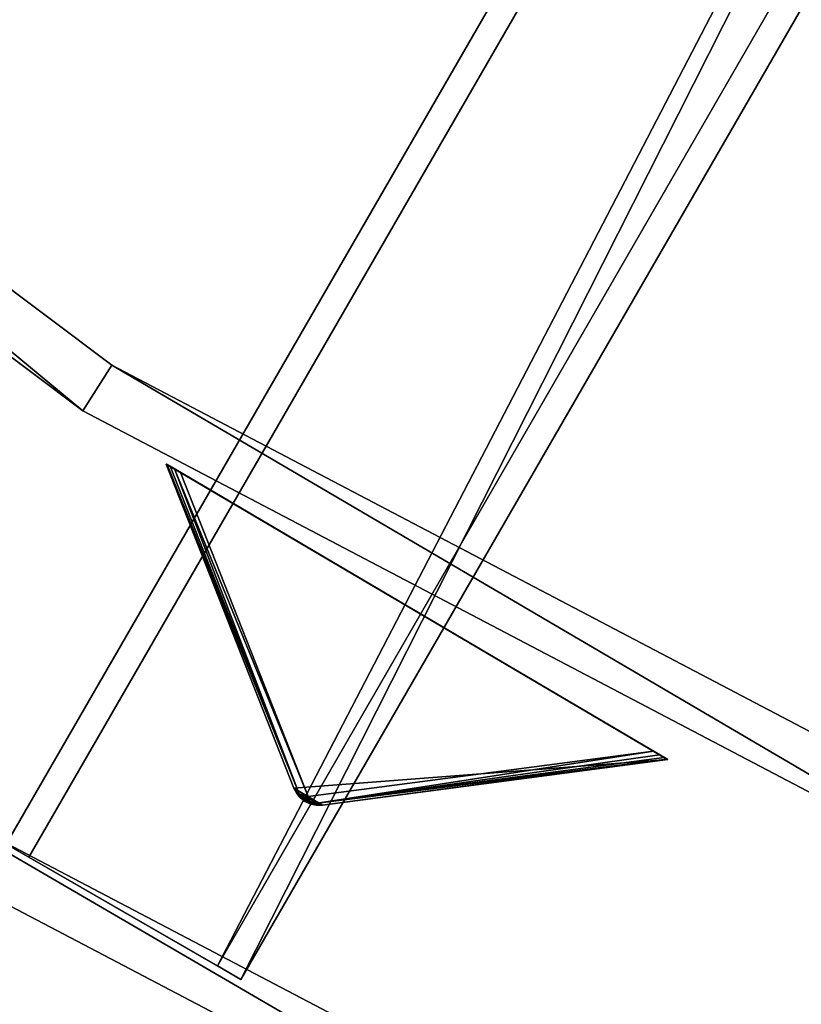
# Model space of a CAD drawing. Extents: x 1035 to 1594, y -280 to 280.
# Tile 7 of 256: x 1172 to 1201, y -244 to -207. Entities that reach past the tile are written whole.
import ezdxf

# ---------------------------------------------------------------- set-up
doc = ezdxf.new("R2010")
doc.units = 0
doc.header["$LTSCALE"] = 25.4
doc.layers.get('0').update_dxf_attribs({"color": 13, "linetype": 'CONTINUOUS'})

# ---------------------------------------------------------------- blocks, each defined once
blk = doc.blocks.new('GRUPUJ_3')
at = {"color": 254}
mesh = blk.add_polyface(dxfattribs=at)
corners = [(138.813, 34.252, 139.625), (138.435, 34.475, 139.625), (138.611, 34.343, 139.594), (139.029, 34.208, 139.717), (138.292, 34.643, 139.717), (139.249, 34.213, 139.866), (138.189, 34.838, 139.866), (152, 35.89, 150), (133.477, 46.804, 150)]
mesh.append_faces([[corners[k] for k in face] for face in [(0, 1, 2), (6, 7, 8)]], dxfattribs={"vtx0": -1, "color": 254})
mesh.append_faces([[corners[k] for k in face] for face in [(1, 3, 4), (4, 5, 6)]], dxfattribs={"vtx0": -1, "vtx1": -1, "color": 254})
mesh.append_faces([[corners[k] for k in face] for face in [(1, 0, 3), (4, 3, 5), (6, 5, 7)]], dxfattribs={"vtx0": -1, "vtx2": -1, "color": 254})
mesh = blk.add_polyface(dxfattribs=at)
corners = [(133.477, 46.804, 150), (138.189, 34.838, 10.75), (138.189, 34.838, 139.866), (133.477, 46.804, 0.616)]
mesh.append_faces([[corners[k] for k in face] for face in [(0, 1, 2), (1, 0, 3)]], dxfattribs={"vtx0": -1, "color": 254})
mesh = blk.add_polyface(dxfattribs=at)
corners = [(133.477, 46.804, 0.616), (138.378, 34.625, 10.41), (138.189, 34.838, 10.75)]
mesh.append_faces([[corners[k] for k in face] for face in [(0, 1, 2)]], dxfattribs={"color": 254})
mesh = blk.add_polyface(dxfattribs=at)
corners = [(133.784, 46.623, 0.041), (151.47, 36.202), (134.007, 46.492), (151.693, 36.071, 0.041), (133.616, 46.722, 0.162), (151.861, 35.972, 0.162), (133.512, 46.784, 0.357), (151.965, 35.91, 0.357), (133.477, 46.804, 0.616), (152, 35.89, 0.616), (133.477, 46.804, 150), (152, 35.89, 150)]
mesh.append_faces([[corners[k] for k in face] for face in [(0, 1, 2), (9, 10, 11)]], dxfattribs={"vtx0": -1, "color": 254})
mesh.append_faces([[corners[k] for k in face] for face in [(1, 0, 3), (3, 4, 5), (5, 6, 7), (7, 8, 9)]], dxfattribs={"vtx0": -1, "vtx1": -1, "color": 254})
mesh.append_faces([[corners[k] for k in face] for face in [(3, 0, 4), (5, 4, 6), (7, 6, 8), (9, 8, 10)]], dxfattribs={"vtx0": -1, "vtx2": -1, "color": 254})
mesh = blk.add_polyface(dxfattribs=at)
corners = [(133.477, 46.804, 0.616), (133.512, 46.784, 0.357), (138.378, 34.625, 10.41)]
mesh.append_faces([[corners[k] for k in face] for face in [(0, 1, 2)]], dxfattribs={"color": 254})
mesh = blk.add_polyface(dxfattribs=at)
corners = [(133.512, 46.784, 0.357), (133.616, 46.722, 0.162), (138.378, 34.625, 10.41)]
mesh.append_faces([[corners[k] for k in face] for face in [(0, 1, 2)]], dxfattribs={"color": 254})
mesh = blk.add_polyface(dxfattribs=at)
corners = [(133.616, 46.722, 0.162), (133.784, 46.623, 0.041), (138.378, 34.625, 10.41)]
mesh.append_faces([[corners[k] for k in face] for face in [(0, 1, 2)]], dxfattribs={"color": 254})
mesh = blk.add_polyface(dxfattribs=at)
corners = [(138.378, 34.625, 10.41), (133.784, 46.623, 0.041), (138.719, 34.525, 10.134)]
mesh.append_faces([[corners[k] for k in face] for face in [(0, 1, 2)]], dxfattribs={"color": 254})
mesh = blk.add_polyface(dxfattribs=at)
corners = [(138.719, 34.525, 10.134), (133.784, 46.623, 0.041), (134.007, 46.492)]
mesh.append_faces([[corners[k] for k in face] for face in [(0, 1, 2)]], dxfattribs={"color": 254})
mesh = blk.add_polyface(dxfattribs=at)
corners = [(138.719, 34.525, 10.134), (134.007, 46.492), (151.47, 36.202)]
mesh.append_faces([[corners[k] for k in face] for face in [(0, 1, 2)]], dxfattribs={"color": 254})
mesh = blk.add_polyface(dxfattribs=at)
corners = [(138.971, 34.276, 10.41), (138.719, 34.525, 10.134), (151.47, 36.202)]
mesh.append_faces([[corners[k] for k in face] for face in [(0, 1, 2)]], dxfattribs={"color": 254})
mesh = blk.add_polyface(dxfattribs=at)
corners = [(138.971, 34.276, 10.41), (151.47, 36.202), (151.693, 36.071, 0.041)]
mesh.append_faces([[corners[k] for k in face] for face in [(0, 1, 2)]], dxfattribs={"color": 254})
mesh = blk.add_polyface(dxfattribs=at)
corners = [(138.971, 34.276, 10.41), (151.693, 36.071, 0.041), (151.861, 35.972, 0.162)]
mesh.append_faces([[corners[k] for k in face] for face in [(0, 1, 2)]], dxfattribs={"color": 254})
mesh = blk.add_polyface(dxfattribs=at)
corners = [(138.971, 34.276, 10.41), (151.861, 35.972, 0.162), (151.965, 35.91, 0.357)]
mesh.append_faces([[corners[k] for k in face] for face in [(0, 1, 2)]], dxfattribs={"color": 254})
mesh = blk.add_polyface(dxfattribs=at)
corners = [(139.249, 34.213, 10.75), (138.971, 34.276, 10.41), (151.965, 35.91, 0.357)]
mesh.append_faces([[corners[k] for k in face] for face in [(0, 1, 2)]], dxfattribs={"color": 254})
mesh = blk.add_polyface(dxfattribs=at)
corners = [(139.249, 34.213, 10.75), (151.965, 35.91, 0.357), (152, 35.89, 0.616)]
mesh.append_faces([[corners[k] for k in face] for face in [(0, 1, 2)]], dxfattribs={"color": 254})
mesh = blk.add_polyface(dxfattribs=at)
corners = [(152, 35.89, 150), (139.249, 34.213, 10.75), (152, 35.89, 0.616), (139.249, 34.213, 139.866)]
mesh.append_faces([[corners[k] for k in face] for face in [(0, 1, 2), (1, 0, 3)]], dxfattribs={"vtx0": -1, "color": 254})
mesh = blk.add_polyface(dxfattribs=at)
corners = [(138.189, 34.838, 10.75), (138.292, 34.643, 139.717), (138.189, 34.838, 139.866)]
mesh.append_faces([[corners[k] for k in face] for face in [(0, 1, 2)]], dxfattribs={"color": 254})
mesh = blk.add_polyface(dxfattribs=at)
corners = [(138.189, 34.838, 10.75), (138.472, 34.482, 10.507), (138.382, 34.528, 10.75)]
mesh.append_faces([[corners[k] for k in face] for face in [(0, 1, 2)]], dxfattribs={"color": 254})
mesh = blk.add_polyface(dxfattribs=at)
corners = [(138.189, 34.838, 10.75), (138.378, 34.625, 10.41), (138.472, 34.482, 10.507)]
mesh.append_faces([[corners[k] for k in face] for face in [(0, 1, 2)]], dxfattribs={"color": 254})
mesh = blk.add_polyface(dxfattribs=at)
corners = [(138.189, 34.838, 10.75), (138.382, 34.528, 10.75), (138.292, 34.643, 139.717)]
mesh.append_faces([[corners[k] for k in face] for face in [(0, 1, 2)]], dxfattribs={"color": 254})
mesh = blk.add_polyface(dxfattribs=at)
corners = [(138.292, 34.643, 139.717), (138.382, 34.528, 10.75), (138.435, 34.475, 139.625)]
mesh.append_faces([[corners[k] for k in face] for face in [(0, 1, 2)]], dxfattribs={"color": 254})
mesh = blk.add_polyface(dxfattribs=at)
corners = [(138.472, 34.482, 10.507), (138.378, 34.625, 10.41), (138.719, 34.525, 10.134)]
mesh.append_faces([[corners[k] for k in face] for face in [(0, 1, 2)]], dxfattribs={"color": 254})
mesh = blk.add_polyface(dxfattribs=at)
corners = [(138.382, 34.528, 10.75), (138.435, 34.475, 10.75), (138.435, 34.475, 139.625)]
mesh.append_faces([[corners[k] for k in face] for face in [(0, 1, 2)]], dxfattribs={"color": 254})
mesh = blk.add_polyface(dxfattribs=at)
corners = [(138.382, 34.528, 10.75), (138.472, 34.482, 10.507), (138.435, 34.475, 10.75)]
mesh.append_faces([[corners[k] for k in face] for face in [(0, 1, 2)]], dxfattribs={"color": 254})
mesh = blk.add_polyface(dxfattribs=at)
corners = [(138.435, 34.475, 10.75), (138.472, 34.482, 10.507), (138.813, 34.252, 10.75)]
mesh.append_faces([[corners[k] for k in face] for face in [(0, 1, 2)]], dxfattribs={"color": 254})
mesh = blk.add_polyface(dxfattribs=at)
corners = [(138.435, 34.475, 139.625), (138.435, 34.475, 10.75), (138.611, 34.343, 139.594)]
mesh.append_faces([[corners[k] for k in face] for face in [(0, 1, 2)]], dxfattribs={"color": 254})
mesh = blk.add_polyface(dxfattribs=at)
corners = [(138.813, 34.252, 139.625), (138.611, 34.343, 139.594), (138.435, 34.475, 10.75)]
mesh.append_faces([[corners[k] for k in face] for face in [(0, 1, 2)]], dxfattribs={"color": 254})
mesh = blk.add_polyface(dxfattribs=at)
corners = [(138.813, 34.252, 139.625), (138.435, 34.475, 10.75), (138.813, 34.252, 10.75)]
mesh.append_faces([[corners[k] for k in face] for face in [(0, 1, 2)]], dxfattribs={"color": 254})
mesh = blk.add_polyface(dxfattribs=at)
corners = [(138.623, 34.362, 10.541), (138.472, 34.482, 10.507), (138.719, 34.525, 10.134)]
mesh.append_faces([[corners[k] for k in face] for face in [(0, 1, 2)]], dxfattribs={"color": 254})
mesh = blk.add_polyface(dxfattribs=at)
corners = [(138.813, 34.252, 10.75), (138.472, 34.482, 10.507), (138.623, 34.362, 10.541)]
mesh.append_faces([[corners[k] for k in face] for face in [(0, 1, 2)]], dxfattribs={"color": 254})
mesh = blk.add_polyface(dxfattribs=at)
corners = [(138.623, 34.362, 10.541), (138.719, 34.525, 10.134), (138.801, 34.288, 10.507)]
mesh.append_faces([[corners[k] for k in face] for face in [(0, 1, 2)]], dxfattribs={"color": 254})
mesh = blk.add_polyface(dxfattribs=at)
corners = [(138.813, 34.252, 10.75), (138.623, 34.362, 10.541), (138.801, 34.288, 10.507)]
mesh.append_faces([[corners[k] for k in face] for face in [(0, 1, 2)]], dxfattribs={"color": 254})
mesh = blk.add_polyface(dxfattribs=at)
corners = [(138.801, 34.288, 10.507), (138.719, 34.525, 10.134), (138.971, 34.276, 10.41)]
mesh.append_faces([[corners[k] for k in face] for face in [(0, 1, 2)]], dxfattribs={"color": 254})
mesh = blk.add_polyface(dxfattribs=at)
corners = [(138.813, 34.252, 10.75), (138.801, 34.288, 10.507), (138.885, 34.232, 10.75)]
mesh.append_faces([[corners[k] for k in face] for face in [(0, 1, 2)]], dxfattribs={"color": 254})
mesh = blk.add_polyface(dxfattribs=at)
corners = [(138.885, 34.232, 10.75), (138.801, 34.288, 10.507), (138.971, 34.276, 10.41)]
mesh.append_faces([[corners[k] for k in face] for face in [(0, 1, 2)]], dxfattribs={"color": 254})
mesh = blk.add_polyface(dxfattribs=at)
corners = [(139.249, 34.213, 139.866), (138.813, 34.252, 10.75), (138.885, 34.232, 10.75)]
mesh.append_faces([[corners[k] for k in face] for face in [(0, 1, 2)]], dxfattribs={"color": 254})
mesh = blk.add_polyface(dxfattribs=at)
corners = [(139.029, 34.208, 139.717), (138.813, 34.252, 139.625), (138.813, 34.252, 10.75)]
mesh.append_faces([[corners[k] for k in face] for face in [(0, 1, 2)]], dxfattribs={"color": 254})
mesh = blk.add_polyface(dxfattribs=at)
corners = [(139.249, 34.213, 139.866), (139.029, 34.208, 139.717), (138.813, 34.252, 10.75)]
mesh.append_faces([[corners[k] for k in face] for face in [(0, 1, 2)]], dxfattribs={"color": 254})
mesh = blk.add_polyface(dxfattribs=at)
corners = [(138.885, 34.232, 10.75), (138.971, 34.276, 10.41), (139.249, 34.213, 10.75)]
mesh.append_faces([[corners[k] for k in face] for face in [(0, 1, 2)]], dxfattribs={"color": 254})
mesh = blk.add_polyface(dxfattribs=at)
corners = [(139.249, 34.213, 139.866), (138.885, 34.232, 10.75), (139.249, 34.213, 10.75)]
mesh.append_faces([[corners[k] for k in face] for face in [(0, 1, 2)]], dxfattribs={"color": 254})
blk = doc.blocks.new('CRISTAL-M-7628-7627_STL_1')
at = {"color": 0}
blk.add_blockref('GRUPUJ_3', (14.455, -270.63, 250.002), dxfattribs=at)
at = {"color": 250}
mesh = blk.add_polyface(dxfattribs=at)
corners = [(5.38, -11.274, 430.002), (7.378, -11.194, 430.002), (7.194, 33.75, 430.002), (10.811, -56.007, 430.002), (12.771, -55.607, 430.002), (23.348, -99.289, 430.002), (25.218, -98.58, 430.002), (42.665, -140, 430.002), (44.397, -139, 430.002), (68.263, -177.085, 430.002), (69.812, -175.82, 430.002), (99.478, -209.583, 430.002), (100.804, -208.086, 430.002), (135.502, -236.653, 430.002), (136.571, -234.963, 430.002), (175.402, -257.594, 430.002), (176.186, -255.754, 430.002), (218.144, -271.864, 430.002), (218.623, -269.922, 430.002), (262.622, -279.092, 430.002), (262.783, -277.099, 430.002), (285.152, -280, 430.002), (285.152, -278, 430.002), (307.683, -279.092, 430.002), (307.522, -277.099, 430.002), (351.682, -269.922, 430.002), (352.161, -271.864, 430.002), (394.119, -255.754, 430.002), (394.903, -257.594, 430.002), (433.734, -234.963, 430.002), (434.803, -236.653, 430.002), (469.501, -208.086, 430.002), (470.827, -209.583, 430.002), (500.493, -175.82, 430.002), (502.042, -177.085, 430.002), (525.908, -139, 430.002), (527.64, -140, 430.002), (545.087, -98.58, 430.002), (546.957, -99.289, 430.002), (557.534, -55.607, 430.002), (559.494, -56.007, 430.002), (562.927, -11.194, 430.002), (564.925, -11.274, 430.002), (563.111, 33.75, 430.002), (9.179, 33.509, 430.002), (16.207, 77.901, 430.002), (18.128, 77.344, 430.002), (32.186, 120.034, 430.002), (33.993, 119.177, 430.002), (54.717, 159.058, 430.002), (56.363, 157.922, 430.002), (83.216, 193.963, 430.002), (84.658, 192.577, 430.002), (116.945, 223.844, 430.002), (118.146, 222.245, 430.002), (155.03, 247.928, 430.002), (155.959, 246.157, 430.002), (196.485, 265.59, 430.002), (197.119, 263.693, 430.002), (240.237, 276.374, 430.002), (240.558, 274.4, 430.002), (285.152, 280, 430.002), (285.152, 278, 430.002), (329.747, 274.4, 430.002), (330.068, 276.374, 430.002), (373.186, 263.693, 430.002), (373.819, 265.59, 430.002), (414.345, 246.157, 430.002), (415.275, 247.928, 430.002), (452.159, 222.245, 430.002), (453.36, 223.844, 430.002), (485.647, 192.577, 430.002), (487.089, 193.963, 430.002), (513.942, 157.922, 430.002), (515.588, 159.058, 430.002), (536.312, 119.177, 430.002), (538.119, 120.034, 430.002), (552.177, 77.344, 430.002), (554.098, 77.901, 430.002), (561.126, 33.509, 430.002)]
mesh.append_faces([[corners[k] for k in face] for face in [(0, 1, 2), (1, 3, 4), (4, 5, 6), (6, 7, 8), (8, 9, 10), (10, 11, 12), (12, 13, 14), (14, 15, 16), (16, 17, 18), (18, 19, 20), (20, 21, 22), (22, 23, 24), (24, 23, 25), (25, 26, 27), (27, 28, 29), (29, 30, 31), (31, 32, 33), (33, 34, 35), (35, 36, 37), (37, 38, 39), (39, 40, 41), (2, 44, 45), (44, 2, 1), (45, 46, 47), (47, 48, 49), (49, 50, 51), (51, 52, 53), (53, 54, 55), (55, 56, 57), (57, 58, 59), (59, 60, 61), (61, 63, 64), (64, 65, 66), (66, 67, 68), (68, 69, 70), (70, 71, 72), (72, 73, 74), (74, 75, 76), (76, 77, 78), (78, 79, 43)]], dxfattribs={"vtx0": -1, "vtx1": -1, "color": 250})
mesh.append_faces([[corners[k] for k in face] for face in [(1, 0, 3), (4, 3, 5), (6, 5, 7), (8, 7, 9), (10, 9, 11), (12, 11, 13), (14, 13, 15), (16, 15, 17), (18, 17, 19), (20, 19, 21), (22, 21, 23), (25, 23, 26), (27, 26, 28), (29, 28, 30), (31, 30, 32), (33, 32, 34), (35, 34, 36), (37, 36, 38), (39, 38, 40), (41, 40, 42), (41, 42, 43), (45, 44, 46), (47, 46, 48), (49, 48, 50), (51, 50, 52), (53, 52, 54), (55, 54, 56), (57, 56, 58), (59, 58, 60), (61, 60, 62), (61, 62, 63), (64, 63, 65), (66, 65, 67), (68, 67, 69), (70, 69, 71), (72, 71, 73), (74, 73, 75), (76, 75, 77), (78, 77, 79), (43, 79, 41)]], dxfattribs={"vtx0": -1, "vtx2": -1, "color": 250})
mesh = blk.add_polyface(dxfattribs=at)
corners = [(7.194, 33.75, 410.002), (9.179, 33.509, 410.002), (7.378, -11.194, 410.002), (16.207, 77.901, 410.002), (18.128, 77.344, 410.002), (32.186, 120.034, 410.002), (33.993, 119.177, 410.002), (54.717, 159.058, 410.002), (56.363, 157.922, 410.002), (83.216, 193.963, 410.002), (84.658, 192.577, 410.002), (116.945, 223.844, 410.002), (118.146, 222.245, 410.002), (155.03, 247.928, 410.002), (155.959, 246.157, 410.002), (196.485, 265.59, 410.002), (197.119, 263.693, 410.002), (240.237, 276.374, 410.002), (240.558, 274.4, 410.002), (285.152, 280, 410.002), (285.152, 278, 410.002), (330.068, 276.374, 410.002), (329.747, 274.4, 410.002), (373.186, 263.693, 410.002), (373.819, 265.59, 410.002), (414.345, 246.157, 410.002), (415.275, 247.928, 410.002), (452.159, 222.245, 410.002), (453.36, 223.844, 410.002), (485.647, 192.577, 410.002), (487.089, 193.963, 410.002), (513.942, 157.922, 410.002), (515.588, 159.058, 410.002), (536.312, 119.177, 410.002), (538.119, 120.034, 410.002), (552.177, 77.344, 410.002), (554.098, 77.901, 410.002), (561.126, 33.509, 410.002), (563.111, 33.75, 410.002), (562.927, -11.194, 410.002), (5.38, -11.274, 410.002), (10.811, -56.007, 410.002), (12.771, -55.607, 410.002), (23.348, -99.289, 410.002), (25.218, -98.58, 410.002), (42.665, -140, 410.002), (44.397, -139, 410.002), (68.263, -177.085, 410.002), (69.812, -175.82, 410.002), (99.478, -209.583, 410.002), (100.804, -208.086, 410.002), (135.502, -236.653, 410.002), (136.571, -234.963, 410.002), (175.402, -257.594, 410.002), (176.186, -255.754, 410.002), (218.144, -271.864, 410.002), (218.623, -269.922, 410.002), (262.622, -279.092, 410.002), (262.783, -277.099, 410.002), (285.152, -280, 410.002), (285.152, -278, 410.002), (307.522, -277.099, 410.002), (307.683, -279.092, 410.002), (351.682, -269.922, 410.002), (352.161, -271.864, 410.002), (394.119, -255.754, 410.002), (394.903, -257.594, 410.002), (433.734, -234.963, 410.002), (434.803, -236.653, 410.002), (469.501, -208.086, 410.002), (470.827, -209.583, 410.002), (500.493, -175.82, 410.002), (502.042, -177.085, 410.002), (525.908, -139, 410.002), (527.64, -140, 410.002), (545.087, -98.58, 410.002), (546.957, -99.289, 410.002), (557.534, -55.607, 410.002), (559.494, -56.007, 410.002), (564.925, -11.274, 410.002)]
mesh.append_faces([[corners[k] for k in face] for face in [(1, 3, 4), (4, 5, 6), (6, 7, 8), (8, 9, 10), (10, 11, 12), (12, 13, 14), (14, 15, 16), (16, 17, 18), (18, 19, 20), (20, 21, 22), (22, 21, 23), (23, 24, 25), (25, 26, 27), (27, 28, 29), (29, 30, 31), (31, 32, 33), (33, 34, 35), (35, 36, 37), (37, 38, 39), (40, 2, 41), (41, 42, 43), (43, 44, 45), (45, 46, 47), (47, 48, 49), (49, 50, 51), (51, 52, 53), (53, 54, 55), (55, 56, 57), (57, 58, 59), (59, 61, 62), (62, 63, 64), (64, 65, 66), (66, 67, 68), (68, 69, 70), (70, 71, 72), (72, 73, 74), (74, 75, 76), (76, 77, 78), (78, 39, 79), (79, 39, 38)]], dxfattribs={"vtx0": -1, "vtx1": -1, "color": 250})
mesh.append_faces([[corners[k] for k in face] for face in [(0, 1, 2), (1, 0, 3), (4, 3, 5), (6, 5, 7), (8, 7, 9), (10, 9, 11), (12, 11, 13), (14, 13, 15), (16, 15, 17), (18, 17, 19), (20, 19, 21), (23, 21, 24), (25, 24, 26), (27, 26, 28), (29, 28, 30), (31, 30, 32), (33, 32, 34), (35, 34, 36), (37, 36, 38), (2, 40, 0), (41, 2, 42), (43, 42, 44), (45, 44, 46), (47, 46, 48), (49, 48, 50), (51, 50, 52), (53, 52, 54), (55, 54, 56), (57, 56, 58), (59, 58, 60), (59, 60, 61), (62, 61, 63), (64, 63, 65), (66, 65, 67), (68, 67, 69), (70, 69, 71), (72, 71, 73), (74, 73, 75), (76, 75, 77), (78, 77, 39)]], dxfattribs={"vtx0": -1, "vtx2": -1, "color": 250})
mesh = blk.add_polyface(dxfattribs=at)
corners = [(22.865, -10.57, 417.002), (24.864, -10.489, 417.002), (24.566, 31.641, 417.002), (27.957, -52.507, 417.002), (29.917, -52.107, 417.002), (39.711, -93.084, 417.002), (41.581, -92.375, 417.002), (57.821, -131.25, 417.002), (59.553, -130.25, 417.002), (81.819, -166.017, 417.002), (83.368, -164.752, 417.002), (111.083, -196.484, 417.002), (112.409, -194.987, 417.002), (144.855, -221.862, 417.002), (145.924, -220.172, 417.002), (182.261, -241.495, 417.002), (183.045, -239.655, 417.002), (222.332, -254.872, 417.002), (222.811, -252.93, 417.002), (264.03, -261.649, 417.002), (264.191, -259.655, 417.002), (285.152, -262.5, 417.002), (285.152, -260.5, 417.002), (306.275, -261.649, 417.002), (306.114, -259.655, 417.002), (347.494, -252.93, 417.002), (347.973, -254.872, 417.002), (387.26, -239.655, 417.002), (388.044, -241.495, 417.002), (424.381, -220.172, 417.002), (425.45, -221.862, 417.002), (457.896, -194.987, 417.002), (459.222, -196.484, 417.002), (486.937, -164.752, 417.002), (488.486, -166.017, 417.002), (510.752, -130.25, 417.002), (512.484, -131.25, 417.002), (528.724, -92.375, 417.002), (530.594, -93.084, 417.002), (540.388, -52.107, 417.002), (542.348, -52.507, 417.002), (545.441, -10.489, 417.002), (547.44, -10.57, 417.002), (545.739, 31.641, 417.002), (26.552, 31.4, 417.002), (33.016, 73.032, 417.002), (34.937, 72.476, 417.002), (47.997, 112.532, 417.002), (49.804, 111.674, 417.002), (69.119, 149.117, 417.002), (70.765, 147.981, 417.002), (95.837, 181.84, 417.002), (97.279, 180.455, 417.002), (127.458, 209.854, 417.002), (128.659, 208.255, 417.002), (163.163, 232.432, 417.002), (164.092, 230.661, 417.002), (202.027, 248.991, 417.002), (202.66, 247.094, 417.002), (243.044, 259.101, 417.002), (243.365, 257.127, 417.002), (285.152, 262.5, 417.002), (285.152, 260.5, 417.002), (326.94, 257.127, 417.002), (327.26, 259.101, 417.002), (367.644, 247.094, 417.002), (368.278, 248.991, 417.002), (406.213, 230.661, 417.002), (407.142, 232.432, 417.002), (441.646, 208.255, 417.002), (442.847, 209.854, 417.002), (473.026, 180.455, 417.002), (474.468, 181.84, 417.002), (499.54, 147.981, 417.002), (501.186, 149.117, 417.002), (520.501, 111.674, 417.002), (522.308, 112.532, 417.002), (535.367, 72.476, 417.002), (537.288, 73.032, 417.002), (543.753, 31.4, 417.002)]
mesh.append_faces([[corners[k] for k in face] for face in [(0, 1, 2), (1, 3, 4), (4, 5, 6), (6, 7, 8), (8, 9, 10), (10, 11, 12), (12, 13, 14), (14, 15, 16), (16, 17, 18), (18, 19, 20), (20, 21, 22), (22, 23, 24), (24, 23, 25), (25, 26, 27), (27, 28, 29), (29, 30, 31), (31, 32, 33), (33, 34, 35), (35, 36, 37), (37, 38, 39), (39, 40, 41), (2, 44, 45), (44, 2, 1), (45, 46, 47), (47, 48, 49), (49, 50, 51), (51, 52, 53), (53, 54, 55), (55, 56, 57), (57, 58, 59), (59, 60, 61), (61, 63, 64), (64, 65, 66), (66, 67, 68), (68, 69, 70), (70, 71, 72), (72, 73, 74), (74, 75, 76), (76, 77, 78), (78, 79, 43)]], dxfattribs={"vtx0": -1, "vtx1": -1, "color": 250})
mesh.append_faces([[corners[k] for k in face] for face in [(1, 0, 3), (4, 3, 5), (6, 5, 7), (8, 7, 9), (10, 9, 11), (12, 11, 13), (14, 13, 15), (16, 15, 17), (18, 17, 19), (20, 19, 21), (22, 21, 23), (25, 23, 26), (27, 26, 28), (29, 28, 30), (31, 30, 32), (33, 32, 34), (35, 34, 36), (37, 36, 38), (39, 38, 40), (41, 40, 42), (41, 42, 43), (45, 44, 46), (47, 46, 48), (49, 48, 50), (51, 50, 52), (53, 52, 54), (55, 54, 56), (57, 56, 58), (59, 58, 60), (61, 60, 62), (61, 62, 63), (64, 63, 65), (66, 65, 67), (68, 67, 69), (70, 69, 71), (72, 71, 73), (74, 73, 75), (76, 75, 77), (78, 77, 79), (43, 79, 41)]], dxfattribs={"vtx0": -1, "vtx2": -1, "color": 250})
mesh = blk.add_polyface(dxfattribs=at)
corners = [(24.566, 31.641, 410.002), (26.552, 31.4, 410.002), (24.864, -10.489, 410.002), (33.016, 73.032, 410.002), (34.937, 72.476, 410.002), (47.997, 112.532, 410.002), (49.804, 111.674, 410.002), (69.119, 149.117, 410.002), (70.765, 147.981, 410.002), (95.837, 181.84, 410.002), (97.279, 180.455, 410.002), (127.458, 209.854, 410.002), (128.659, 208.255, 410.002), (163.163, 232.432, 410.002), (164.092, 230.661, 410.002), (202.027, 248.991, 410.002), (202.66, 247.094, 410.002), (243.044, 259.101, 410.002), (243.365, 257.127, 410.002), (285.152, 262.5, 410.002), (285.152, 260.5, 410.002), (327.26, 259.101, 410.002), (326.94, 257.127, 410.002), (367.644, 247.094, 410.002), (368.278, 248.991, 410.002), (406.213, 230.661, 410.002), (407.142, 232.432, 410.002), (441.646, 208.255, 410.002), (442.847, 209.854, 410.002), (473.026, 180.455, 410.002), (474.468, 181.84, 410.002), (499.54, 147.981, 410.002), (501.186, 149.117, 410.002), (520.501, 111.674, 410.002), (522.308, 112.532, 410.002), (535.367, 72.476, 410.002), (537.288, 73.032, 410.002), (543.753, 31.4, 410.002), (545.739, 31.641, 410.002), (545.441, -10.489, 410.002), (22.865, -10.57, 410.002), (27.957, -52.507, 410.002), (29.917, -52.107, 410.002), (39.711, -93.084, 410.002), (41.581, -92.375, 410.002), (57.821, -131.25, 410.002), (59.553, -130.25, 410.002), (81.819, -166.017, 410.002), (83.368, -164.752, 410.002), (111.083, -196.484, 410.002), (112.409, -194.987, 410.002), (144.855, -221.862, 410.002), (145.924, -220.172, 410.002), (182.261, -241.495, 410.002), (183.045, -239.655, 410.002), (222.332, -254.872, 410.002), (222.811, -252.93, 410.002), (264.03, -261.649, 410.002), (264.191, -259.655, 410.002), (285.152, -262.5, 410.002), (285.152, -260.5, 410.002), (306.114, -259.655, 410.002), (306.275, -261.649, 410.002), (347.494, -252.93, 410.002), (347.973, -254.872, 410.002), (387.26, -239.655, 410.002), (388.044, -241.495, 410.002), (424.381, -220.172, 410.002), (425.45, -221.862, 410.002), (457.896, -194.987, 410.002), (459.222, -196.484, 410.002), (486.937, -164.752, 410.002), (488.486, -166.017, 410.002), (510.752, -130.25, 410.002), (512.484, -131.25, 410.002), (528.724, -92.375, 410.002), (530.594, -93.084, 410.002), (540.388, -52.107, 410.002), (542.348, -52.507, 410.002), (547.44, -10.57, 410.002)]
mesh.append_faces([[corners[k] for k in face] for face in [(1, 3, 4), (4, 5, 6), (6, 7, 8), (8, 9, 10), (10, 11, 12), (12, 13, 14), (14, 15, 16), (16, 17, 18), (18, 19, 20), (20, 21, 22), (22, 21, 23), (23, 24, 25), (25, 26, 27), (27, 28, 29), (29, 30, 31), (31, 32, 33), (33, 34, 35), (35, 36, 37), (37, 38, 39), (40, 2, 41), (41, 42, 43), (43, 44, 45), (45, 46, 47), (47, 48, 49), (49, 50, 51), (51, 52, 53), (53, 54, 55), (55, 56, 57), (57, 58, 59), (59, 61, 62), (62, 63, 64), (64, 65, 66), (66, 67, 68), (68, 69, 70), (70, 71, 72), (72, 73, 74), (74, 75, 76), (76, 77, 78), (78, 39, 79), (79, 39, 38)]], dxfattribs={"vtx0": -1, "vtx1": -1, "color": 250})
mesh.append_faces([[corners[k] for k in face] for face in [(0, 1, 2), (1, 0, 3), (4, 3, 5), (6, 5, 7), (8, 7, 9), (10, 9, 11), (12, 11, 13), (14, 13, 15), (16, 15, 17), (18, 17, 19), (20, 19, 21), (23, 21, 24), (25, 24, 26), (27, 26, 28), (29, 28, 30), (31, 30, 32), (33, 32, 34), (35, 34, 36), (37, 36, 38), (2, 40, 0), (41, 2, 42), (43, 42, 44), (45, 44, 46), (47, 46, 48), (49, 48, 50), (51, 50, 52), (53, 52, 54), (55, 54, 56), (57, 56, 58), (59, 58, 60), (59, 60, 61), (62, 61, 63), (64, 63, 65), (66, 65, 67), (68, 67, 69), (70, 69, 71), (72, 71, 73), (74, 73, 75), (76, 75, 77), (78, 77, 39)]], dxfattribs={"vtx0": -1, "vtx2": -1, "color": 250})
mesh = blk.add_polyface(dxfattribs=at)
corners = [(232.022, -81.972, 420.002), (150.683, -242.856, 420.002), (142.022, -237.856, 420.002), (240.683, -86.972, 420.002)]
mesh.append_faces([[corners[k] for k in face] for face in [(0, 1, 2), (1, 0, 3)]], dxfattribs={"vtx0": -1, "color": 250})
mesh = blk.add_polyface(dxfattribs=at)
corners = [(232.022, -81.972, 430.002), (142.022, -237.856, 420.002), (142.022, -237.856, 430.002), (232.022, -81.972, 420.002)]
mesh.append_faces([[corners[k] for k in face] for face in [(0, 1, 2), (1, 0, 3)]], dxfattribs={"vtx0": -1, "color": 250})
mesh = blk.add_polyface(dxfattribs=at)
corners = [(150.683, -242.856, 430.002), (232.022, -81.972, 430.002), (142.022, -237.856, 430.002), (240.683, -86.972, 430.002)]
mesh.append_faces([[corners[k] for k in face] for face in [(0, 1, 2), (1, 0, 3)]], dxfattribs={"vtx0": -1, "color": 250})
mesh = blk.add_polyface(dxfattribs=at)
corners = [(149.817, -242.356, 420.969), (232.86, -82.455, 420.969), (142.86, -238.34, 420.969), (239.817, -86.472, 420.969)]
mesh.append_faces([[corners[k] for k in face] for face in [(0, 1, 2), (1, 0, 3)]], dxfattribs={"vtx0": -1, "color": 250})
mesh = blk.add_polyface(dxfattribs=at)
corners = [(232.86, -82.455, 420.969), (142.86, -238.34, 429.002), (142.86, -238.34, 420.969), (232.86, -82.455, 429.002)]
mesh.append_faces([[corners[k] for k in face] for face in [(0, 1, 2), (1, 0, 3)]], dxfattribs={"vtx0": -1, "color": 250})
mesh = blk.add_polyface(dxfattribs=at)
corners = [(232.86, -82.455, 429.002), (149.817, -242.356, 429.002), (142.86, -238.34, 429.002), (239.817, -86.472, 429.002)]
mesh.append_faces([[corners[k] for k in face] for face in [(0, 1, 2), (1, 0, 3)]], dxfattribs={"vtx0": -1, "color": 250})
mesh = blk.add_polyface(dxfattribs=at)
corners = [(239.817, -86.472, 429.002), (149.817, -242.356, 420.969), (149.817, -242.356, 429.002), (239.817, -86.472, 420.969)]
mesh.append_faces([[corners[k] for k in face] for face in [(0, 1, 2), (1, 0, 3)]], dxfattribs={"vtx0": -1, "color": 250})
mesh = blk.add_polyface(dxfattribs=at)
corners = [(240.683, -86.972, 420.002), (150.683, -242.856, 430.002), (150.683, -242.856, 420.002), (240.683, -86.972, 430.002)]
mesh.append_faces([[corners[k] for k in face] for face in [(0, 1, 2), (1, 0, 3)]], dxfattribs={"vtx0": -1, "color": 250})
mesh = blk.add_polyface(dxfattribs=at)
corners = [(112.409, -194.987, 417.002), (145.924, -220.172, 410.002), (112.409, -194.987, 410.002), (145.924, -220.172, 417.002)]
mesh.append_faces([[corners[k] for k in face] for face in [(0, 1, 2), (1, 0, 3)]], dxfattribs={"vtx0": -1, "color": 250})
mesh = blk.add_polyface(dxfattribs=at)
corners = [(144.855, -221.862, 417.002), (111.083, -196.484, 410.002), (144.855, -221.862, 410.002), (111.083, -196.484, 417.002)]
mesh.append_faces([[corners[k] for k in face] for face in [(0, 1, 2), (1, 0, 3)]], dxfattribs={"vtx0": -1, "color": 250})
mesh = blk.add_polyface(dxfattribs=at)
corners = [(145.924, -220.172, 417.002), (183.045, -239.655, 410.002), (145.924, -220.172, 410.002), (183.045, -239.655, 417.002)]
mesh.append_faces([[corners[k] for k in face] for face in [(0, 1, 2), (1, 0, 3)]], dxfattribs={"vtx0": -1, "color": 250})
mesh = blk.add_polyface(dxfattribs=at)
corners = [(182.261, -241.495, 417.002), (144.855, -221.862, 410.002), (182.261, -241.495, 410.002), (144.855, -221.862, 417.002)]
mesh.append_faces([[corners[k] for k in face] for face in [(0, 1, 2), (1, 0, 3)]], dxfattribs={"vtx0": -1, "color": 250})
mesh = blk.add_polyface(dxfattribs=at)
corners = [(136.571, -234.963, 430.002), (176.186, -255.754, 410.002), (136.571, -234.963, 410.002), (176.186, -255.754, 430.002)]
mesh.append_faces([[corners[k] for k in face] for face in [(0, 1, 2), (1, 0, 3)]], dxfattribs={"vtx0": -1, "color": 250})
mesh = blk.add_polyface(dxfattribs=at)
corners = [(175.402, -257.594, 430.002), (135.502, -236.653, 410.002), (175.402, -257.594, 410.002), (135.502, -236.653, 430.002)]
mesh.append_faces([[corners[k] for k in face] for face in [(0, 1, 2), (1, 0, 3)]], dxfattribs={"vtx0": -1, "color": 250})
mesh = blk.add_polyface(dxfattribs=at)
corners = [(150.683, -242.856, 420.002), (149.817, -242.356, 420.969), (142.022, -237.856, 420.002), (150.683, -242.856, 430.002), (149.817, -242.356, 429.002), (142.86, -238.34, 429.002), (142.86, -238.34, 420.969), (142.022, -237.856, 430.002)]
mesh.append_faces([[corners[k] for k in face] for face in [(0, 1, 2), (1, 3, 4), (4, 3, 5), (2, 6, 7), (6, 2, 1), (7, 5, 3)]], dxfattribs={"vtx0": -1, "vtx1": -1, "color": 250})
mesh.append_faces([[corners[k] for k in face] for face in [(1, 0, 3), (7, 6, 5)]], dxfattribs={"vtx0": -1, "vtx2": -1, "color": 250})
blk = doc.blocks.new('GRUPUJ_5')
at = {"color": 0}
blk.add_blockref('CRISTAL-M-7628-7627_STL_1', (-5.38, 280, -0.002), dxfattribs=at)
blk = doc.blocks.new('GRUPUJ_8')
at = {"color": 0}
blk.add_blockref('GRUPUJ_5', (0, 0), dxfattribs=at)

msp = doc.modelspace()

# ---------------------------------------------------------------- block references
at = {"color": 0}
msp.add_blockref('GRUPUJ_8', (1034.78, -280, 0.002), dxfattribs=at)

doc.saveas('drawing.dxf')
